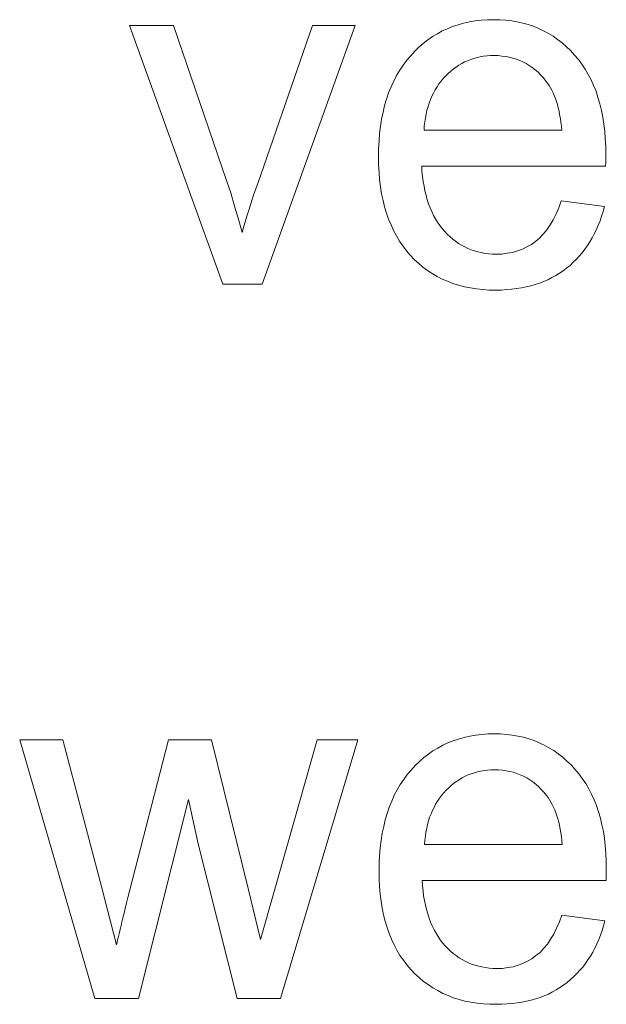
# Model space of a CAD drawing. Extents: x 1101 to 1942, y 41 to 882.
# Tile 42 of 104: x 1264.28 to 1268.38, y 823.59 to 830.48. Entities that reach past the tile are written whole.
import ezdxf

# ---------------------------------------------------------------- set-up
doc = ezdxf.new("R2010")
doc.units = 0
doc.layers.get('0').update_dxf_attribs({"lineweight": 13})
doc.layers.add('Beschriftung', color=7, linetype='Continuous', lineweight=25)

# ---------------------------------------------------------------- blocks, each defined once
blk = doc.blocks.new('Referenz-A03CP7TX1H', base_point=(1202.2632, 90.1338))
at = {"layer": 'Beschriftung', "color": 0, "lineweight": -2}
for p, q in [((1267.3078, 830.4327), (1267.3462, 830.4445)), ((1267.3462, 830.4445), (1267.3846, 830.4563)), ((1267.3846, 830.4563), (1267.4251, 830.4642)), ((1267.4251, 830.4642), (1267.4656, 830.472)), ((1267.4656, 830.472), (1267.5082, 830.4761)), ((1267.5082, 830.4761), (1267.5508, 830.48)), ((1267.5508, 830.48), (1267.5954, 830.48)), ((1267.5954, 830.48), (1267.6386, 830.48)), ((1267.6386, 830.48), (1267.6799, 830.4761)), ((1267.6799, 830.4761), (1267.7211, 830.4722)), ((1267.7211, 830.4722), (1267.7604, 830.4645)), ((1267.7604, 830.4645), (1267.7997, 830.4568)), ((1267.7997, 830.4568), (1267.837, 830.4452)), ((1267.837, 830.4452), (1267.8742, 830.4336)), ((1265.6996, 828.6279), (1265.046, 830.44)), ((1265.046, 830.44), (1265.3546, 830.44)), ((1265.3546, 830.44), (1265.7242, 829.3547)), ((1265.9433, 829.3343), (1266.3262, 830.44)), ((1266.6266, 830.44), (1265.9741, 828.6279)), ((1266.3262, 830.44), (1266.6266, 830.44)), ((1267.1667, 830.3617), (1267.2008, 830.3814)), ((1267.2008, 830.3814), (1267.2351, 830.4012)), ((1267.2351, 830.4012), (1267.2715, 830.4169)), ((1267.2715, 830.4169), (1267.3078, 830.4327)), ((1267.8742, 830.4336), (1267.9096, 830.4181)), ((1267.9096, 830.4181), (1267.9449, 830.4027)), ((1267.9449, 830.4027), (1267.9783, 830.3833)), ((1267.9783, 830.3833), (1268.0116, 830.3641)), ((1267.0721, 830.2868), (1267.1023, 830.3144)), ((1267.1023, 830.3144), (1267.1344, 830.338)), ((1267.1344, 830.338), (1267.1667, 830.3617)), ((1268.0116, 830.3641), (1268.0429, 830.3409)), ((1268.0429, 830.3409), (1268.0744, 830.3177)), ((1268.0744, 830.3177), (1268.1037, 830.2906)), ((1267.0141, 830.2277), (1267.0421, 830.2593)), ((1267.0421, 830.2593), (1267.0721, 830.2868)), ((1268.1037, 830.2906), (1268.133, 830.2636)), ((1268.133, 830.2636), (1268.1605, 830.2327)), ((1266.9616, 830.1615), (1266.9861, 830.1961)), ((1266.9861, 830.1961), (1267.0141, 830.2277)), ((1267.3716, 830.1729), (1267.3514, 830.1618)), ((1267.3917, 830.184), (1267.3716, 830.1729)), ((1267.4128, 830.1929), (1267.3917, 830.184)), ((1267.4341, 830.2018), (1267.4128, 830.1929)), ((1267.4562, 830.2084), (1267.4341, 830.2018)), ((1267.4784, 830.2151), (1267.4562, 830.2084)), ((1267.5016, 830.2195), (1267.4784, 830.2151)), ((1267.5248, 830.224), (1267.5016, 830.2195)), ((1267.5489, 830.2262), (1267.5248, 830.224)), ((1267.5732, 830.2284), (1267.5489, 830.2262)), ((1267.5983, 830.2284), (1267.5732, 830.2284)), ((1267.6261, 830.2284), (1267.5983, 830.2284)), ((1267.6526, 830.2257), (1267.6261, 830.2284)), ((1267.6792, 830.2229), (1267.6526, 830.2257)), ((1267.7044, 830.2173), (1267.6792, 830.2229)), ((1267.7297, 830.2117), (1267.7044, 830.2173)), ((1267.7536, 830.2033), (1267.7297, 830.2117)), ((1267.7775, 830.195), (1267.7536, 830.2033)), ((1267.8002, 830.1839), (1267.7775, 830.195)), ((1267.8228, 830.1728), (1267.8002, 830.1839)), ((1267.8442, 830.1589), (1267.8228, 830.1728)), ((1268.1605, 830.2327), (1268.1878, 830.2017)), ((1268.1878, 830.2017), (1268.2118, 830.1676)), ((1268.2118, 830.1676), (1268.2358, 830.1336)), ((1266.916, 830.0888), (1266.9371, 830.1268)), ((1266.9371, 830.1268), (1266.9616, 830.1615)), ((1267.2767, 830.1042), (1267.2596, 830.0864)), ((1267.2948, 830.1197), (1267.2767, 830.1042)), ((1267.313, 830.1352), (1267.2948, 830.1197)), ((1267.3322, 830.1485), (1267.313, 830.1352)), ((1267.3514, 830.1618), (1267.3322, 830.1485)), ((1267.8655, 830.145), (1267.8442, 830.1589)), ((1267.8856, 830.1283), (1267.8655, 830.145)), ((1267.9057, 830.1116), (1267.8856, 830.1283)), ((1267.9244, 830.0921), (1267.9057, 830.1116)), ((1268.2358, 830.1336), (1268.2564, 830.0964)), ((1268.2564, 830.0964), (1268.277, 830.0592)), ((1266.8775, 830.0097), (1266.8951, 830.0508)), ((1266.8951, 830.0508), (1266.916, 830.0888)), ((1267.2118, 830.0301), (1267.1985, 830.0093)), ((1267.2272, 830.0494), (1267.2118, 830.0301)), ((1267.2423, 830.0686), (1267.2272, 830.0494)), ((1267.2596, 830.0864), (1267.2423, 830.0686)), ((1267.9433, 830.0727), (1267.9244, 830.0921)), ((1267.9607, 830.0505), (1267.9433, 830.0727)), ((1267.972, 830.0361), (1267.9607, 830.0505)), ((1267.9823, 830.0199), (1267.972, 830.0361)), ((1268.277, 830.0592), (1268.2941, 830.0188)), ((1266.846, 829.9242), (1266.86, 829.9685)), ((1266.86, 829.9685), (1266.8775, 830.0097)), ((1267.1737, 829.9663), (1267.1624, 829.9441)), ((1267.1852, 829.9886), (1267.1737, 829.9663)), ((1267.1985, 830.0093), (1267.1852, 829.9886)), ((1267.9925, 830.0038), (1267.9823, 830.0199)), ((1268.0017, 829.9859), (1267.9925, 830.0038)), ((1268.0108, 829.968), (1268.0017, 829.9859)), ((1268.0188, 829.9483), (1268.0108, 829.968)), ((1268.2941, 830.0188), (1268.3113, 829.9785)), ((1268.3113, 829.9785), (1268.3249, 829.935)), ((1266.832, 829.8799), (1266.846, 829.9242)), ((1267.1434, 829.8966), (1267.1358, 829.8713)), ((1267.1529, 829.9203), (1267.1434, 829.8966)), ((1267.1624, 829.9441), (1267.1529, 829.9203)), ((1268.027, 829.9286), (1268.0188, 829.9483)), ((1268.0339, 829.9071), (1268.027, 829.9286)), ((1268.0407, 829.8856), (1268.0339, 829.9071)), ((1268.3249, 829.935), (1268.3386, 829.8915)), ((1268.3386, 829.8915), (1268.3489, 829.8448)), ((1266.811, 829.7848), (1266.8215, 829.8324)), ((1266.8215, 829.8324), (1266.832, 829.8799)), ((1267.1282, 829.8461), (1267.1226, 829.8193)), ((1267.1358, 829.8713), (1267.1282, 829.8461)), ((1268.0465, 829.8622), (1268.0407, 829.8856)), ((1268.0523, 829.839), (1268.0465, 829.8622)), ((1268.0569, 829.8138), (1268.0523, 829.839)), ((1268.3489, 829.8448), (1268.3591, 829.7982)), ((1266.804, 829.7342), (1266.811, 829.7848)), ((1267.1132, 829.7643), (1267.1094, 829.7361)), ((1267.1169, 829.7926), (1267.1132, 829.7643)), ((1267.1226, 829.8193), (1267.1169, 829.7926)), ((1268.0617, 829.7888), (1268.0569, 829.8138)), ((1268.0652, 829.7619), (1268.0617, 829.7888)), ((1268.0688, 829.735), (1268.0652, 829.7619)), ((1268.3591, 829.7982), (1268.366, 829.7485)), ((1266.7935, 829.6296), (1266.797, 829.6835)), ((1266.797, 829.6835), (1266.804, 829.7342)), ((1267.1094, 829.7361), (1267.1076, 829.7063)), ((1267.1076, 829.7063), (1268.0711, 829.7063)), ((1268.0711, 829.7063), (1268.0688, 829.735)), ((1268.366, 829.7485), (1268.3729, 829.6987)), ((1268.3729, 829.6987), (1268.3763, 829.6457)), ((1266.79, 829.5757), (1266.7935, 829.6296)), ((1268.3763, 829.6457), (1268.3797, 829.5928)), ((1266.79, 829.5186), (1266.79, 829.5757)), ((1268.3797, 829.5928), (1268.3797, 829.5367)), ((1266.79, 829.4634), (1266.79, 829.5186)), ((1268.3789, 829.4821), (1268.3781, 829.4548)), ((1268.3793, 829.5026), (1268.3789, 829.4821)), ((1268.3797, 829.5231), (1268.3793, 829.5026)), ((1268.3797, 829.5367), (1268.3797, 829.5231)), ((1266.7934, 829.4113), (1266.79, 829.4634)), ((1266.7969, 829.3592), (1266.7934, 829.4113)), ((1268.3781, 829.4548), (1267.0912, 829.4548)), ((1267.0912, 829.4548), (1267.0933, 829.4175)), ((1267.0933, 829.4175), (1267.0973, 829.3824)), ((1265.7242, 829.3547), (1265.7542, 829.2669)), ((1266.8038, 829.3101), (1266.7969, 829.3592)), ((1267.0973, 829.3824), (1267.1014, 829.3473)), ((1267.1014, 829.3473), (1267.1074, 829.3144)), ((1265.9103, 829.2372), (1265.9259, 829.2839)), ((1265.9259, 829.2839), (1265.9433, 829.3343)), ((1266.8108, 829.2611), (1266.8038, 829.3101)), ((1267.1074, 829.3144), (1267.1134, 829.2814)), ((1267.1134, 829.2814), (1267.1214, 829.2507)), ((1265.7542, 829.2669), (1265.7818, 829.1756)), ((1265.8948, 829.1905), (1265.9103, 829.2372)), ((1266.8211, 829.2151), (1266.8108, 829.2611)), ((1266.8315, 829.1692), (1266.8211, 829.2151)), ((1267.1214, 829.2507), (1267.1295, 829.22)), ((1267.1295, 829.22), (1267.1396, 829.1914)), ((1268.0512, 829.164), (1268.068, 829.2128)), ((1268.068, 829.2128), (1268.3699, 829.1728)), ((1265.7818, 829.1756), (1265.8093, 829.0843)), ((1265.8676, 829.1044), (1265.8812, 829.1474)), ((1265.8812, 829.1474), (1265.8948, 829.1905)), ((1266.8454, 829.1263), (1266.8315, 829.1692)), ((1267.1396, 829.1914), (1267.1496, 829.1629)), ((1267.1496, 829.1629), (1267.1617, 829.1365)), ((1267.1617, 829.1365), (1267.1737, 829.1101)), ((1268.0317, 829.1218), (1268.0512, 829.164)), ((1268.361, 829.1381), (1268.3501, 829.1052)), ((1268.3699, 829.1728), (1268.361, 829.1381)), ((1265.8093, 829.0843), (1265.8346, 828.9896)), ((1265.8442, 829.0254), (1265.8559, 829.0649)), ((1265.8559, 829.0649), (1265.8676, 829.1044)), ((1266.8592, 829.0834), (1266.8454, 829.1263)), ((1266.8766, 829.0436), (1266.8592, 829.0834)), ((1267.1737, 829.1101), (1267.1878, 829.086)), ((1267.1878, 829.086), (1267.2019, 829.0617)), ((1267.9895, 829.0441), (1268.0121, 829.0796)), ((1268.0121, 829.0796), (1268.0317, 829.1218)), ((1268.3394, 829.0724), (1268.3266, 829.0415)), ((1268.3501, 829.1052), (1268.3394, 829.0724)), ((1265.8346, 828.9896), (1265.8442, 829.0254)), ((1266.8939, 829.0038), (1266.8766, 829.0436)), ((1266.9147, 828.967), (1266.8939, 829.0038)), ((1267.2019, 829.0617), (1267.218, 829.0397)), ((1267.218, 829.0397), (1267.2341, 829.0177)), ((1267.2341, 829.0177), (1267.2521, 828.9979)), ((1267.2521, 828.9979), (1267.2702, 828.9781)), ((1267.9415, 828.9797), (1267.967, 829.0085)), ((1267.967, 829.0085), (1267.9895, 829.0441)), ((1268.3139, 829.0107), (1268.2992, 828.9818)), ((1268.3266, 829.0415), (1268.3139, 829.0107)), ((1266.9355, 828.9303), (1266.9147, 828.967)), ((1266.9597, 828.8967), (1266.9355, 828.9303)), ((1267.2702, 828.9781), (1267.2894, 828.9607)), ((1267.2894, 828.9607), (1267.3086, 828.9434)), ((1267.3086, 828.9434), (1267.3289, 828.9286)), ((1267.3289, 828.9286), (1267.3492, 828.9137)), ((1267.859, 828.9062), (1267.8876, 828.9284)), ((1267.8876, 828.9284), (1267.916, 828.9507)), ((1267.916, 828.9507), (1267.9415, 828.9797)), ((1268.268, 828.9259), (1268.2516, 828.899)), ((1268.2846, 828.9529), (1268.268, 828.9259)), ((1268.2992, 828.9818), (1268.2846, 828.9529)), ((1266.9839, 828.863), (1266.9597, 828.8967)), ((1267.0116, 828.8324), (1266.9839, 828.863)), ((1267.3492, 828.9137), (1267.3706, 828.9013)), ((1267.3706, 828.9013), (1267.3921, 828.8889)), ((1267.3921, 828.8889), (1267.4146, 828.879)), ((1267.4146, 828.879), (1267.4372, 828.8691)), ((1267.4372, 828.8691), (1267.4608, 828.8616)), ((1267.4608, 828.8616), (1267.4845, 828.8542)), ((1267.7277, 828.8505), (1267.762, 828.8616)), ((1267.762, 828.8616), (1267.7964, 828.8727)), ((1267.7964, 828.8727), (1267.8277, 828.8895)), ((1267.8277, 828.8895), (1267.859, 828.9062)), ((1268.2331, 828.8739), (1268.2146, 828.8489)), ((1268.2516, 828.899), (1268.2331, 828.8739)), ((1267.0393, 828.8018), (1267.0116, 828.8324)), ((1267.0695, 828.7751), (1267.0393, 828.8018)), ((1267.4845, 828.8542), (1267.5093, 828.8493)), ((1267.5093, 828.8493), (1267.5341, 828.8443)), ((1267.5341, 828.8443), (1267.56, 828.8418)), ((1267.56, 828.8418), (1267.5859, 828.8393)), ((1267.5859, 828.8393), (1267.6128, 828.8393)), ((1267.6128, 828.8393), (1267.6531, 828.8393)), ((1267.6531, 828.8393), (1267.6904, 828.8449)), ((1267.6904, 828.8449), (1267.7277, 828.8505)), ((1268.1739, 828.8028), (1268.1517, 828.7817)), ((1268.1943, 828.8258), (1268.1739, 828.8028)), ((1268.2146, 828.8489), (1268.1943, 828.8258)), ((1267.0997, 828.7483), (1267.0695, 828.7751)), ((1267.1322, 828.7254), (1267.0997, 828.7483)), ((1267.1648, 828.7024), (1267.1322, 828.7254)), ((1268.0811, 828.7222), (1268.0553, 828.7054)), ((1268.1053, 828.7413), (1268.0811, 828.7222)), ((1268.1294, 828.7605), (1268.1053, 828.7413)), ((1268.1517, 828.7817), (1268.1294, 828.7605)), ((1267.1999, 828.6833), (1267.1648, 828.7024)), ((1267.235, 828.6642), (1267.1999, 828.6833)), ((1267.2724, 828.649), (1267.235, 828.6642)), ((1267.31, 828.6337), (1267.2724, 828.649)), ((1267.9745, 828.6598), (1267.9453, 828.6478)), ((1268.002, 828.6742), (1267.9745, 828.6598)), ((1268.0294, 828.6886), (1268.002, 828.6742)), ((1268.0553, 828.7054), (1268.0294, 828.6886)), ((1265.9741, 828.6279), (1265.6996, 828.6279)), ((1267.3499, 828.6222), (1267.31, 828.6337)), ((1267.3898, 828.6108), (1267.3499, 828.6222)), ((1267.4323, 828.6031), (1267.3898, 828.6108)), ((1267.4747, 828.5955), (1267.4323, 828.6031)), ((1267.5195, 828.5916), (1267.4747, 828.5955)), ((1267.5644, 828.5878), (1267.5195, 828.5916)), ((1267.6116, 828.5878), (1267.5644, 828.5878)), ((1267.6492, 828.5878), (1267.6116, 828.5878)), ((1267.685, 828.5902), (1267.6492, 828.5878)), ((1267.7209, 828.5926), (1267.685, 828.5902)), ((1267.7552, 828.5974), (1267.7209, 828.5926)), ((1267.7893, 828.6022), (1267.7552, 828.5974)), ((1267.8218, 828.6094), (1267.7893, 828.6022)), ((1267.8543, 828.6166), (1267.8218, 828.6094)), ((1267.8852, 828.6263), (1267.8543, 828.6166)), ((1267.9161, 828.6358), (1267.8852, 828.6263)), ((1267.9453, 828.6478), (1267.9161, 828.6358)), ((1267.5118, 825.4761), (1267.5543, 825.48)), ((1267.5543, 825.48), (1267.599, 825.48)), ((1267.599, 825.48), (1267.6423, 825.48)), ((1267.6423, 825.48), (1267.6835, 825.4761)), ((1264.803, 823.6279), (1264.2775, 825.44)), ((1264.2775, 825.44), (1264.5796, 825.44)), ((1264.5796, 825.44), (1264.8547, 824.3933)), ((1265.0453, 824.3788), (1265.3194, 825.44)), ((1265.3194, 825.44), (1265.6208, 825.44)), ((1265.6208, 825.44), (1265.8791, 824.3881)), ((1266.0625, 824.3928), (1266.3597, 825.44)), ((1266.6438, 825.44), (1266.1025, 823.6279)), ((1266.3597, 825.44), (1266.6438, 825.44)), ((1267.2388, 825.4012), (1267.2751, 825.4169)), ((1267.2751, 825.4169), (1267.3114, 825.4327)), ((1267.3114, 825.4327), (1267.3498, 825.4445)), ((1267.3498, 825.4445), (1267.3882, 825.4564)), ((1267.3882, 825.4564), (1267.4288, 825.4642)), ((1267.4288, 825.4642), (1267.4692, 825.472)), ((1267.4692, 825.472), (1267.5118, 825.4761)), ((1267.6835, 825.4761), (1267.7248, 825.4722)), ((1267.7248, 825.4722), (1267.764, 825.4645)), ((1267.764, 825.4645), (1267.8033, 825.4568)), ((1267.8033, 825.4568), (1267.8406, 825.4452)), ((1267.8406, 825.4452), (1267.8779, 825.4336)), ((1267.8779, 825.4336), (1267.9132, 825.4181)), ((1267.9132, 825.4181), (1267.9486, 825.4027)), ((1267.138, 825.338), (1267.1703, 825.3617)), ((1267.1703, 825.3617), (1267.2044, 825.3815)), ((1267.2044, 825.3815), (1267.2388, 825.4012)), ((1267.9486, 825.4027), (1267.9819, 825.3834)), ((1267.9819, 825.3834), (1268.0152, 825.3641)), ((1268.0152, 825.3641), (1268.0465, 825.3409)), ((1268.0465, 825.3409), (1268.0779, 825.3177)), ((1267.0458, 825.2593), (1267.0758, 825.2868)), ((1267.0758, 825.2868), (1267.1059, 825.3144)), ((1267.1059, 825.3144), (1267.138, 825.338)), ((1268.0779, 825.3177), (1268.1073, 825.2906)), ((1268.1073, 825.2906), (1268.1367, 825.2636)), ((1266.9897, 825.1962), (1267.0177, 825.2277)), ((1267.0177, 825.2277), (1267.0458, 825.2593)), ((1267.4598, 825.2084), (1267.4376, 825.2018)), ((1267.482, 825.2151), (1267.4598, 825.2084)), ((1267.5052, 825.2195), (1267.482, 825.2151)), ((1267.5284, 825.224), (1267.5052, 825.2195)), ((1267.5525, 825.2262), (1267.5284, 825.224)), ((1267.5767, 825.2284), (1267.5525, 825.2262)), ((1267.6019, 825.2284), (1267.5767, 825.2284)), ((1267.6297, 825.2284), (1267.6019, 825.2284)), ((1267.6563, 825.2257), (1267.6297, 825.2284)), ((1267.6828, 825.2229), (1267.6563, 825.2257)), ((1267.708, 825.2173), (1267.6828, 825.2229)), ((1267.7333, 825.2117), (1267.708, 825.2173)), ((1267.7573, 825.2034), (1267.7333, 825.2117)), ((1267.7812, 825.1951), (1267.7573, 825.2034)), ((1268.1367, 825.2636), (1268.1642, 825.2327)), ((1268.1642, 825.2327), (1268.1915, 825.2017)), ((1266.9407, 825.1268), (1266.9652, 825.1614)), ((1266.9652, 825.1614), (1266.9897, 825.1962)), ((1267.3166, 825.1352), (1267.2984, 825.1197)), ((1267.3359, 825.1485), (1267.3166, 825.1352)), ((1267.355, 825.1618), (1267.3359, 825.1485)), ((1267.3752, 825.1729), (1267.355, 825.1618)), ((1267.3954, 825.184), (1267.3752, 825.1729)), ((1267.4165, 825.1929), (1267.3954, 825.184)), ((1267.4376, 825.2018), (1267.4165, 825.1929)), ((1267.8038, 825.184), (1267.7812, 825.1951)), ((1267.8265, 825.1728), (1267.8038, 825.184)), ((1267.8479, 825.1589), (1267.8265, 825.1728)), ((1267.8692, 825.145), (1267.8479, 825.1589)), ((1267.8893, 825.1283), (1267.8692, 825.145)), ((1268.1915, 825.2017), (1268.2155, 825.1677)), ((1268.2155, 825.1677), (1268.2395, 825.1336)), ((1266.8987, 825.0509), (1266.9197, 825.0888)), ((1266.9197, 825.0888), (1266.9407, 825.1268)), ((1267.246, 825.0687), (1267.2308, 825.0494)), ((1267.2631, 825.0864), (1267.246, 825.0687)), ((1267.2803, 825.1042), (1267.2631, 825.0864)), ((1267.2984, 825.1197), (1267.2803, 825.1042)), ((1267.9093, 825.1116), (1267.8893, 825.1283)), ((1267.9281, 825.0922), (1267.9093, 825.1116)), ((1267.9468, 825.0727), (1267.9281, 825.0922)), ((1267.9643, 825.0505), (1267.9468, 825.0727)), ((1268.2395, 825.1336), (1268.26, 825.0964)), ((1268.26, 825.0964), (1268.2806, 825.0593)), ((1265.4588, 825.0219), (1265.1084, 823.6279)), ((1265.527, 824.7122), (1265.4588, 825.0219)), ((1266.8637, 824.9686), (1266.8812, 825.0097)), ((1266.8812, 825.0097), (1266.8987, 825.0509)), ((1267.2022, 825.0093), (1267.1888, 824.9886)), ((1267.2155, 825.0301), (1267.2022, 825.0093)), ((1267.2308, 825.0494), (1267.2155, 825.0301)), ((1267.9757, 825.0361), (1267.9643, 825.0505)), ((1267.986, 825.02), (1267.9757, 825.0361)), ((1267.9962, 825.0038), (1267.986, 825.02)), ((1268.0054, 824.986), (1267.9962, 825.0038)), ((1268.2806, 825.0593), (1268.2977, 825.0188)), ((1268.2977, 825.0188), (1268.3148, 824.9785)), ((1266.8497, 824.9242), (1266.8637, 824.9686)), ((1267.166, 824.9441), (1267.1565, 824.9203)), ((1267.1774, 824.9663), (1267.166, 824.9441)), ((1267.1888, 824.9886), (1267.1774, 824.9663)), ((1268.0145, 824.968), (1268.0054, 824.986)), ((1268.0225, 824.9483), (1268.0145, 824.968)), ((1268.0306, 824.9286), (1268.0225, 824.9483)), ((1268.0374, 824.9071), (1268.0306, 824.9286)), ((1268.3148, 824.9785), (1268.3285, 824.935)), ((1268.3285, 824.935), (1268.3422, 824.8915)), ((1266.8251, 824.8324), (1266.8356, 824.8799)), ((1266.8356, 824.8799), (1266.8497, 824.9242)), ((1267.1394, 824.8713), (1267.1318, 824.8461)), ((1267.147, 824.8966), (1267.1394, 824.8713)), ((1267.1565, 824.9203), (1267.147, 824.8966)), ((1268.0444, 824.8856), (1268.0374, 824.9071)), ((1268.0501, 824.8622), (1268.0444, 824.8856)), ((1268.0559, 824.839), (1268.0501, 824.8622)), ((1268.3422, 824.8915), (1268.3525, 824.8448)), ((1266.8147, 824.7848), (1266.8251, 824.8324)), ((1267.1205, 824.7926), (1267.1167, 824.7643)), ((1267.1261, 824.8193), (1267.1205, 824.7926)), ((1267.1318, 824.8461), (1267.1261, 824.8193)), ((1268.0606, 824.8138), (1268.0559, 824.839)), ((1268.0653, 824.7888), (1268.0606, 824.8138)), ((1268.3525, 824.8448), (1268.3628, 824.7982)), ((1268.3628, 824.7982), (1268.3696, 824.7485)), ((1266.8006, 824.6835), (1266.8077, 824.7342)), ((1266.8077, 824.7342), (1266.8147, 824.7848)), ((1267.113, 824.7361), (1267.1112, 824.7064)), ((1267.1167, 824.7643), (1267.113, 824.7361)), ((1268.0688, 824.7619), (1268.0653, 824.7888)), ((1268.0724, 824.735), (1268.0688, 824.7619)), ((1268.0748, 824.7064), (1268.0724, 824.735)), ((1268.3696, 824.7485), (1268.3765, 824.6986)), ((1265.8002, 823.6279), (1265.527, 824.7122)), ((1266.797, 824.6296), (1266.8006, 824.6835)), ((1267.1112, 824.7064), (1268.0748, 824.7064)), ((1268.3765, 824.6986), (1268.3799, 824.6457)), ((1266.7936, 824.5757), (1266.797, 824.6296)), ((1268.3799, 824.6457), (1268.3833, 824.5928)), ((1268.3833, 824.5928), (1268.3833, 824.5367)), ((1266.7936, 824.5186), (1266.7936, 824.5757)), ((1266.7936, 824.4634), (1266.7936, 824.5186)), ((1268.3833, 824.5231), (1268.3829, 824.5026)), ((1268.3833, 824.5367), (1268.3833, 824.5231)), ((1266.797, 824.4113), (1266.7936, 824.4634)), ((1268.3818, 824.4548), (1267.0949, 824.4548)), ((1267.0949, 824.4548), (1267.0969, 824.4175)), ((1268.3825, 824.4821), (1268.3818, 824.4548)), ((1268.3829, 824.5026), (1268.3825, 824.4821)), ((1264.8547, 824.3933), (1264.9552, 824.0049)), ((1265.0348, 824.3357), (1265.0453, 824.3788)), ((1265.8791, 824.3881), (1265.9634, 824.0425)), ((1265.9634, 824.0425), (1266.0625, 824.3928)), ((1266.8005, 824.3592), (1266.797, 824.4113)), ((1267.0969, 824.4175), (1267.1009, 824.3824)), ((1267.1009, 824.3824), (1267.105, 824.3473)), ((1265.0256, 824.2975), (1265.0348, 824.3357)), ((1266.8075, 824.3101), (1266.8005, 824.3592)), ((1266.8144, 824.2611), (1266.8075, 824.3101)), ((1267.105, 824.3473), (1267.1111, 824.3144)), ((1267.1111, 824.3144), (1267.1171, 824.2814)), ((1265.0083, 824.2261), (1265.0163, 824.2593)), ((1265.0163, 824.2593), (1265.0256, 824.2975)), ((1266.8248, 824.2151), (1266.8144, 824.2611)), ((1267.1171, 824.2814), (1267.1251, 824.2507)), ((1267.1251, 824.2507), (1267.1332, 824.22)), ((1264.9935, 824.1645), (1265.0003, 824.1929)), ((1265.0003, 824.1929), (1265.0083, 824.2261)), ((1266.8352, 824.1692), (1266.8248, 824.2151)), ((1266.849, 824.1263), (1266.8352, 824.1692)), ((1267.1332, 824.22), (1267.1432, 824.1914)), ((1267.1432, 824.1914), (1267.1532, 824.1629)), ((1268.0549, 824.1641), (1268.0716, 824.2128)), ((1268.0716, 824.2128), (1268.3736, 824.1728)), ((1268.3736, 824.1728), (1268.3646, 824.1381)), ((1264.9753, 824.0896), (1264.9809, 824.113)), ((1264.9809, 824.113), (1264.9866, 824.1363)), ((1264.9866, 824.1363), (1264.9935, 824.1645)), ((1266.8629, 824.0834), (1266.849, 824.1263)), ((1267.1532, 824.1629), (1267.1653, 824.1365)), ((1267.1653, 824.1365), (1267.1774, 824.1101)), ((1267.1774, 824.1101), (1267.1914, 824.086)), ((1268.0157, 824.0796), (1268.0353, 824.1218)), ((1268.0353, 824.1218), (1268.0549, 824.1641)), ((1268.3538, 824.1052), (1268.3429, 824.0724)), ((1268.3646, 824.1381), (1268.3538, 824.1052)), ((1264.9601, 824.0258), (1264.9632, 824.0392)), ((1264.9632, 824.0392), (1264.9665, 824.0527)), ((1264.9665, 824.0527), (1264.9709, 824.0712)), ((1264.9709, 824.0712), (1264.9753, 824.0896)), ((1266.8802, 824.0436), (1266.8629, 824.0834)), ((1266.8975, 824.0038), (1266.8802, 824.0436)), ((1267.1914, 824.086), (1267.2055, 824.0617)), ((1267.2055, 824.0617), (1267.2216, 824.0397)), ((1267.2216, 824.0397), (1267.2377, 824.0178)), ((1267.9706, 824.0085), (1267.9932, 824.0441)), ((1267.9932, 824.0441), (1268.0157, 824.0796)), ((1268.3302, 824.0416), (1268.3175, 824.0107)), ((1268.3429, 824.0724), (1268.3302, 824.0416)), ((1264.9552, 824.0049), (1264.9601, 824.0258)), ((1266.9183, 823.967), (1266.8975, 824.0038)), ((1266.9391, 823.9304), (1266.9183, 823.967)), ((1267.2377, 824.0178), (1267.2557, 823.9979)), ((1267.2557, 823.9979), (1267.2738, 823.9781)), ((1267.2738, 823.9781), (1267.293, 823.9607)), ((1267.9197, 823.9507), (1267.9451, 823.9797)), ((1267.9451, 823.9797), (1267.9706, 824.0085)), ((1268.3029, 823.9818), (1268.2882, 823.9529)), ((1268.3175, 824.0107), (1268.3029, 823.9818)), ((1266.9634, 823.8967), (1266.9391, 823.9304)), ((1266.9876, 823.863), (1266.9634, 823.8967)), ((1267.293, 823.9607), (1267.3122, 823.9434)), ((1267.3122, 823.9434), (1267.3326, 823.9286)), ((1267.3326, 823.9286), (1267.3529, 823.9137)), ((1267.3529, 823.9137), (1267.3743, 823.9013)), ((1267.3743, 823.9013), (1267.3957, 823.8889)), ((1267.8313, 823.8895), (1267.8627, 823.9062)), ((1267.8627, 823.9062), (1267.8912, 823.9284)), ((1267.8912, 823.9284), (1267.9197, 823.9507)), ((1268.2551, 823.899), (1268.2367, 823.874)), ((1268.2717, 823.9259), (1268.2551, 823.899)), ((1268.2882, 823.9529), (1268.2717, 823.9259)), ((1267.0153, 823.8325), (1266.9876, 823.863)), ((1267.043, 823.8018), (1267.0153, 823.8325)), ((1267.3957, 823.8889), (1267.4183, 823.879)), ((1267.4183, 823.879), (1267.4408, 823.8691)), ((1267.4408, 823.8691), (1267.4645, 823.8616)), ((1267.4645, 823.8616), (1267.4881, 823.8542)), ((1267.4881, 823.8542), (1267.5129, 823.8493)), ((1267.5129, 823.8493), (1267.5377, 823.8443)), ((1267.5377, 823.8443), (1267.5636, 823.8418)), ((1267.5636, 823.8418), (1267.5895, 823.8394)), ((1267.5895, 823.8394), (1267.6165, 823.8394)), ((1267.6165, 823.8394), (1267.6567, 823.8394)), ((1267.6567, 823.8394), (1267.694, 823.8449)), ((1267.694, 823.8449), (1267.7312, 823.8505)), ((1267.7312, 823.8505), (1267.7656, 823.8616)), ((1267.7656, 823.8616), (1267.7999, 823.8727)), ((1267.7999, 823.8727), (1267.8313, 823.8895)), ((1268.1979, 823.8258), (1268.1776, 823.8028)), ((1268.2182, 823.8489), (1268.1979, 823.8258)), ((1268.2367, 823.874), (1268.2182, 823.8489)), ((1267.0731, 823.7751), (1267.043, 823.8018)), ((1267.1033, 823.7483), (1267.0731, 823.7751)), ((1268.133, 823.7606), (1268.1089, 823.7413)), ((1268.1553, 823.7817), (1268.133, 823.7606)), ((1268.1776, 823.8028), (1268.1553, 823.7817)), ((1267.1359, 823.7255), (1267.1033, 823.7483)), ((1267.1685, 823.7024), (1267.1359, 823.7255)), ((1267.2035, 823.6833), (1267.1685, 823.7024)), ((1268.0331, 823.6886), (1268.0056, 823.6742)), ((1268.0589, 823.7054), (1268.0331, 823.6886)), ((1268.0848, 823.7222), (1268.0589, 823.7054)), ((1268.1089, 823.7413), (1268.0848, 823.7222)), ((1265.1084, 823.6279), (1264.803, 823.6279)), ((1266.1025, 823.6279), (1265.8002, 823.6279)), ((1267.2386, 823.6642), (1267.2035, 823.6833)), ((1267.276, 823.649), (1267.2386, 823.6642)), ((1267.3136, 823.6337), (1267.276, 823.649)), ((1267.3535, 823.6222), (1267.3136, 823.6337)), ((1267.3935, 823.6108), (1267.3535, 823.6222)), ((1267.8889, 823.6263), (1267.858, 823.6166)), ((1267.9197, 823.6359), (1267.8889, 823.6263)), ((1267.9488, 823.6478), (1267.9197, 823.6359)), ((1267.9781, 823.6598), (1267.9488, 823.6478)), ((1268.0056, 823.6742), (1267.9781, 823.6598)), ((1267.4358, 823.6031), (1267.3935, 823.6108)), ((1267.4783, 823.5955), (1267.4358, 823.6031)), ((1267.5232, 823.5916), (1267.4783, 823.5955)), ((1267.568, 823.5878), (1267.5232, 823.5916)), ((1267.6153, 823.5878), (1267.568, 823.5878)), ((1267.6528, 823.5878), (1267.6153, 823.5878)), ((1267.6887, 823.5902), (1267.6528, 823.5878)), ((1267.7246, 823.5926), (1267.6887, 823.5902)), ((1267.7588, 823.5974), (1267.7246, 823.5926)), ((1267.793, 823.6022), (1267.7588, 823.5974)), ((1267.8255, 823.6094), (1267.793, 823.6022)), ((1267.858, 823.6166), (1267.8255, 823.6094))]:
    blk.add_line(p, q, dxfattribs=at)

msp = doc.modelspace()

# ---------------------------------------------------------------- block references
at = {"color": 251, "lineweight": 13, "ltscale": 0.13, "true_color": 0x5f5f5f}
msp.add_blockref('Referenz-A03CP7TX1H', (1202.2632, 90.1338), dxfattribs=at)

doc.saveas('drawing.dxf')
